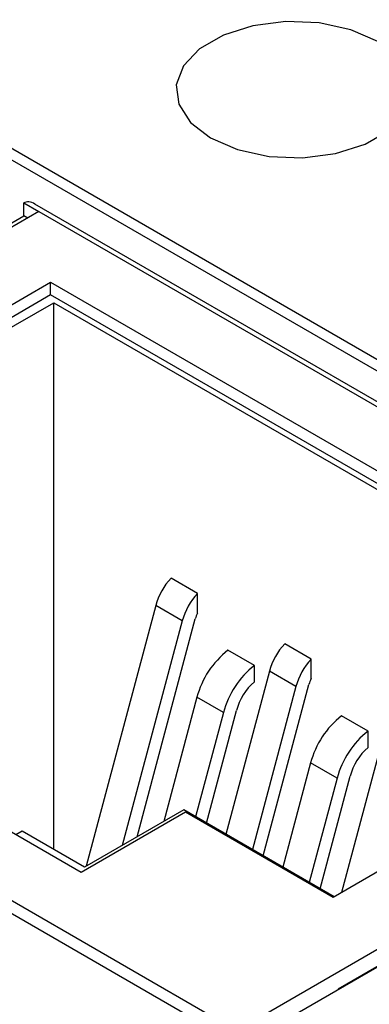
# Model space of a CAD drawing. Header units: inches. Extents: x 3.21 to 13.19, y 2.59 to 9.58.
# Tile 42 of 47: x 12.54 to 12.63, y 6.75 to 6.99. Entities that reach past the tile are written whole.
import ezdxf

# ---------------------------------------------------------------- set-up
doc = ezdxf.new("R2010")
doc.units = ezdxf.units.IN
doc.header["$MEASUREMENT"] = 0

msp = doc.modelspace()

# ---------------------------------------------------------------- linework, layer by layer
at = {"color": 7, "linetype": 'Continuous', "lineweight": 25}
for p, q in [((12.7648963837, 6.8301830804), (12.3356825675, 7.0779629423)), ((12.7624211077, 6.828754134), (12.3356825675, 7.0751050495)), ((12.1702195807, 6.9824431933), (12.5994333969, 6.7346633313)), ((12.5452597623, 6.9419531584), (12.5452597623, 6.945167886)), ((12.5452597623, 6.945167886), (12.549018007, 6.9429982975)), ((12.7557610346, 6.8249793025), (12.5480433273, 6.9448921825)), ((12.549018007, 6.9429982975), (12.3966003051, 6.8550094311)), ((12.4172010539, 6.8680264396), (12.5452597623, 6.9419531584)), ((12.5462336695, 6.9413909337), (12.5452597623, 6.9419531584)), ((12.549018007, 6.9429982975), (12.750849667, 6.8264833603)), ((12.5245198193, 6.9095705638), (12.5519410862, 6.9254005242)), ((12.5519410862, 6.9254005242), (12.7203661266, 6.828170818)), ((12.5519410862, 6.9221857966), (12.5519410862, 6.9254005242)), ((12.5519410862, 6.9221857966), (12.5245198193, 6.9063558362)), ((12.7175817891, 6.8265634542), (12.5519410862, 6.9221857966)), ((12.5264685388, 6.9050701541), (12.5527762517, 6.9202572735)), ((12.5527762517, 6.9202572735), (12.7163290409, 6.825840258)), ((12.5527762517, 6.783653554), (12.5527762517, 6.9202572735)), ((12.5886535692, 6.8476278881), (12.5820418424, 6.8514447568)), ((12.5886535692, 6.8427434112), (12.5886535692, 6.8476278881)), ((12.5782147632, 6.8445830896), (12.5608530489, 6.7794771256)), ((12.58482649, 6.840766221), (12.5782147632, 6.8445830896)), ((12.58482649, 6.840766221), (12.5698708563, 6.784682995)), ((12.573574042, 6.7868207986), (12.5880964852, 6.841279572)), ((12.6170491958, 6.8312354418), (12.610437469, 6.8350523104)), ((12.6028513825, 6.8296267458), (12.5962396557, 6.8334436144)), ((12.5994333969, 6.7346633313), (12.7648963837, 6.8301830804)), ((12.6170491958, 6.8263509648), (12.6170491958, 6.8312354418)), ((12.6066103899, 6.8281906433), (12.5957470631, 6.7874534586)), ((12.6028513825, 6.8255412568), (12.6028513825, 6.8296267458)), ((12.6132221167, 6.8243737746), (12.6066103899, 6.8281906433)), ((12.5984319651, 6.7384944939), (12.750849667, 6.8264833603)), ((12.6132221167, 6.8243737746), (12.6023587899, 6.7836365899)), ((12.6050739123, 6.7820691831), (12.6164921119, 6.8248871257)), ((12.7518240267, 6.8227061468), (12.6237653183, 6.748779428)), ((12.5884923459, 6.8216861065), (12.5802176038, 6.7906560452)), ((12.5951040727, 6.8178692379), (12.5884923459, 6.8216861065)), ((12.5951040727, 6.8178692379), (12.5881609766, 6.7918328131)), ((12.590876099, 6.7902654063), (12.5983740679, 6.8183825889)), ((12.6312470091, 6.8132342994), (12.6246352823, 6.8170511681)), ((12.6312470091, 6.8091488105), (12.6312470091, 6.8132342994)), ((12.6350060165, 6.8117981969), (12.6246347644, 6.7729062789)), ((12.6168879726, 6.8052936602), (12.6099448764, 6.7792572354)), ((12.6234996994, 6.8014767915), (12.6168879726, 6.8052936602)), ((12.6234996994, 6.8014767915), (12.6165566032, 6.7754403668)), ((12.6192717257, 6.7738729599), (12.6267696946, 6.8019901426)), ((12.5852085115, 6.7935372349), (12.5604319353, 6.7792340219)), ((12.6227905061, 6.7718416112), (12.5852085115, 6.7935372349)), ((12.5856260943, 6.7929752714), (12.5595967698, 6.7779488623)), ((12.6225125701, 6.7716811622), (12.5856260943, 6.7929752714)), ((12.5448421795, 6.7882337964), (12.5433114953, 6.7873501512)), ((12.5604319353, 6.7792340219), (12.5448421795, 6.7882337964)), ((12.5595967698, 6.7779488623), (12.5421974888, 6.7879932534)), ((12.650490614, 6.7878325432), (12.6225125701, 6.7716811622)), ((12.5274428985, 6.7794756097), (12.5984319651, 6.7384944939)), ((12.6238255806, 6.7487446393), (12.6237653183, 6.748779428)), ((12.6237653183, 6.748779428), (12.6237653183, 6.7487098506))]:
    msp.add_line(p, q, dxfattribs=at)
at = {"color": 7, "linetype": 'Continuous', "lineweight": 25, "flags": 128}
msp.add_lwpolyline([(12.5919264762, 6.9614112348), (12.5986545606, 6.9585036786), (12.6065290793, 6.9568081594), (12.6149120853, 6.9564620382), (12.6231244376, 6.9574933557), (12.6305008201, 6.9598185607), (12.6364436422, 6.9632492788), (12.6404714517, 6.9675075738), (12.6422579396, 6.9722484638), (12.6416583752, 6.9770878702), (12.6387213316, 6.9816337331), (12.6336847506, 6.9855177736), (12.6269566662, 6.9884253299), (12.6190821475, 6.9901208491), (12.6106991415, 6.9904669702), (12.6024867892, 6.9894356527), (12.5951104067, 6.9871104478), (12.5891675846, 6.9836797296), (12.5851397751, 6.9794214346), (12.5833532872, 6.9746805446), (12.5839528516, 6.9698411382), (12.5868898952, 6.9652952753), (12.5919264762, 6.9614112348)], dxfattribs=at)
msp.add_lwpolyline([(12.5919264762, 6.9614112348), (12.5986545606, 6.9585036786), (12.6065290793, 6.9568081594), (12.6149120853, 6.9564620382), (12.6231244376, 6.9574933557), (12.6305008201, 6.9598185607), (12.6364436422, 6.9632492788), (12.6404714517, 6.9675075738), (12.6422579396, 6.9722484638), (12.6416583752, 6.9770878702), (12.6387213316, 6.9816337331), (12.6336847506, 6.9855177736), (12.6269566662, 6.9884253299), (12.6190821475, 6.9901208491), (12.6106991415, 6.9904669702), (12.6024867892, 6.9894356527), (12.5951104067, 6.9871104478), (12.5891675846, 6.9836797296), (12.5851397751, 6.9794214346), (12.5833532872, 6.9746805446), (12.5839528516, 6.9698411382), (12.5868898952, 6.9652952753), (12.5919264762, 6.9614112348)], dxfattribs=at)
at = {"color": 7, "linetype": 'Continuous', "lineweight": 25}
for centre, radius, start, end in [((12.5941118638, 6.8402146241), 0.0164863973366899, 137.0644178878, 164.6345962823), ((12.6007235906, 6.8363977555), 0.0164863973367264, 137.0644178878, 164.6345962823), ((12.5956971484, 6.8392249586), 0.007873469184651, 153.456669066, 164.8733223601), ((12.6225074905, 6.8238221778), 0.0164863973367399, 137.0644178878, 164.6345962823), ((12.6100596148, 6.8159061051), 0.0223283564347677, 128.2389196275, 164.9973500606), ((12.6291192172, 6.8200053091), 0.0164863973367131, 137.0644178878, 164.6345962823), ((12.6166713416, 6.8120892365), 0.0223283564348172, 128.2389196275, 164.9973500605), ((12.6124337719, 6.8145685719), 0.0145678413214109, 131.1305454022, 164.8224689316), ((12.6240927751, 6.8228325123), 0.0078734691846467, 153.4566690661, 164.8733223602), ((12.6384552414, 6.7995136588), 0.022328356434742, 128.2389196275, 164.9973500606), ((12.6450669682, 6.7956967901), 0.0223283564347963, 128.2389196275, 164.9973500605), ((12.6408293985, 6.7981761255), 0.0145678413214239, 131.1305454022, 164.8224689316)]:
    msp.add_arc(centre, radius, start, end, dxfattribs=at)
msp.add_ellipse((12.5480436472, 6.9403460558), major_axis=(-0.00278399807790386, 0.004821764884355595), ratio=0.5773346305, start_param=5.497827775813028, end_param=6.283144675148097, dxfattribs=at)

doc.saveas('drawing.dxf')
